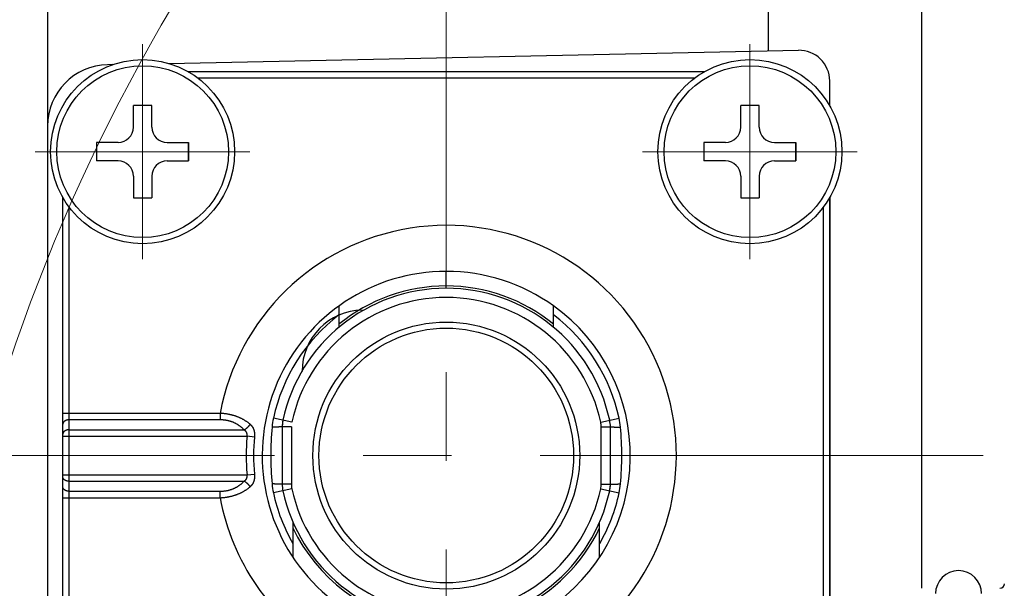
# Model space of a CAD drawing. Header units: millimetres. Extents: x 0 to 1071, y 0 to 742.
# Tile 17 of 130: x 435 to 468, y 237 to 255. Entities that reach past the tile are written whole.
import ezdxf

# ---------------------------------------------------------------- set-up
doc = ezdxf.new("R2010")
doc.units = ezdxf.units.MM
doc.header["$LTSCALE"] = 0.454724
doc.linetypes.add('CENTER', pattern=[50.8, 31.75, -6.35, 6.35, -6.35])
doc.layers.add('NoLayerName_001', color=7, linetype='Continuous')
doc.layers.add('NoLayerName_003', color=7, linetype='Continuous')

# ---------------------------------------------------------------- blocks, each defined once
blk = doc.blocks.new('DIM_0003')
at = {"color": 3, "linetype": 'Continuous', "lineweight": 13}
blk.add_arc((59.306, 51.361), 59.306, 300, 210, dxfattribs=at)

msp = doc.modelspace()

# ---------------------------------------------------------------- linework, layer by layer
at = {"layer": 'NoLayerName_001', "color": 7, "linetype": 'Continuous', "lineweight": 25}
for p, q in [((464.876358, 236.548774), (464.876358, 269.598774)), ((459.876358, 254.057108), (459.876358, 269.098774)), ((436.376358, 261.637401), (436.376358, 188.557542)), ((440.330197, 253.649896), (460.855529, 254.077507)), ((438.503482, 253.611839), (438.3347, 253.608323)), ((461.876358, 252.270632), (461.876358, 253.077724)), ((461.876358, 249.277305), (461.876358, 236.136653))]:
    msp.add_line(p, q, dxfattribs=at)
at = {"layer": 'NoLayerName_001', "color": 4, "linetype": 'CENTER', "lineweight": 13}
for p, q in [((439.476358, 247.273969), (439.476358, 254.273969)), ((459.276358, 247.273969), (459.276358, 254.273969)), ((435.976358, 250.773969), (442.976358, 250.773969)), ((462.776358, 250.773969), (455.776358, 250.773969))]:
    msp.add_line(p, q, dxfattribs=at)
at = {"layer": 'NoLayerName_001', "color": 60, "linetype": 'Continuous', "lineweight": 25}
for p, q in [((457.779695, 253.373969), (440.973021, 253.373969)), ((457.476358, 253.173969), (441.276358, 253.173969)), ((436.876358, 232.470632), (436.876358, 249.277306)), ((461.876358, 235.798774), (461.876358, 249.277306)), ((437.076358, 248.973969), (437.076358, 232.773969)), ((461.676358, 235.798774), (461.676358, 248.973969)), ((449.376358, 246.398991), (449.376358, 246.873969)), ((445.876358, 245.747366), (445.876358, 245.051586)), ((452.876358, 245.051585), (452.876358, 245.747366)), ((442.003341, 242.248233), (436.876358, 242.248233)), ((442.00334, 242.036101), (437.076358, 242.036101)), ((442.00334, 242.248233), (442.00334, 242.036101)), ((444.342089, 241.959615), (443.741607, 242.08911)), ((454.410628, 241.959615), (455.01111, 242.08911)), ((437.076358, 241.711837), (442.779684, 241.711837)), ((444.04883, 242.022857), (444.026358, 241.812052)), ((444.026358, 241.812052), (444.026358, 239.935885)), ((444.326358, 241.812052), (444.026358, 241.812052)), ((444.326358, 241.812052), (444.326358, 239.935885)), ((454.426358, 241.812052), (454.726358, 241.812052)), ((454.426358, 239.935885), (454.426358, 241.812052)), ((454.726358, 239.935885), (454.726358, 241.812052)), ((436.876358, 241.499704), (442.881318, 241.499704)), ((443.123656, 241.476338), (442.881109, 241.499704)), ((436.876358, 240.248233), (442.881306, 240.248233)), ((442.881109, 240.248233), (443.123656, 240.271599)), ((437.076358, 240.036101), (442.779687, 240.036101)), ((444.342089, 239.788322), (443.741607, 239.658827)), ((444.326358, 239.935885), (444.026358, 239.935885)), ((454.410628, 239.788322), (455.01111, 239.658827)), ((454.426358, 239.935885), (454.726358, 239.935885)), ((454.703886, 239.72508), (454.726358, 239.935885)), ((436.876358, 239.499704), (442.003341, 239.499704)), ((437.076358, 239.711837), (442.00334, 239.711837)), ((442.00334, 239.499704), (442.00334, 239.711837)), ((444.376358, 238.70545), (444.376358, 237.557344)), ((454.376358, 237.557344), (454.376358, 238.705444))]:
    msp.add_line(p, q, dxfattribs=at)
at = {"layer": 'NoLayerName_001', "color": 140, "linetype": 'Continuous', "lineweight": 25}
for p, q in [((439.776358, 252.273969), (439.176358, 252.273969)), ((439.176358, 251.573969), (439.176358, 252.273969)), ((439.776358, 251.573969), (439.776358, 252.273969)), ((459.576358, 252.273969), (458.976358, 252.273969)), ((458.976358, 251.573969), (458.976358, 252.273969)), ((459.576358, 251.573969), (459.576358, 252.273969)), ((437.976358, 251.073969), (437.976358, 250.473969)), ((438.676358, 251.073969), (437.976358, 251.073969)), ((440.276358, 251.073969), (440.976358, 251.073969)), ((440.976358, 251.073969), (440.976358, 250.473969)), ((440.976358, 250.473969), (440.976358, 251.073969)), ((457.776358, 251.073969), (457.776358, 250.473969)), ((458.476358, 251.073969), (457.776358, 251.073969)), ((460.076358, 251.073969), (460.776358, 251.073969)), ((460.776358, 251.073969), (460.776358, 250.473969)), ((460.776358, 250.473969), (460.776358, 251.073969)), ((438.676358, 250.473969), (437.976358, 250.473969)), ((440.276358, 250.473969), (440.976358, 250.473969)), ((458.476358, 250.473969), (457.776358, 250.473969)), ((460.076358, 250.473969), (460.776358, 250.473969)), ((439.176358, 249.973969), (439.176358, 249.273969)), ((439.776358, 249.973969), (439.776358, 249.273969)), ((458.976358, 249.973969), (458.976358, 249.273969)), ((459.576358, 249.973969), (459.576358, 249.273969)), ((439.176358, 249.273969), (439.776358, 249.273969)), ((458.976358, 249.273969), (459.576358, 249.273969))]:
    msp.add_line(p, q, dxfattribs=at)
at = {"layer": 'NoLayerName_001', "color": 7, "linetype": 'Continuous', "lineweight": 25}
for centre in [(439.476358, 250.773969), (459.276358, 250.773969)]:
    msp.add_circle(centre, 3, dxfattribs=at)
at = {"layer": 'NoLayerName_001', "color": 140, "linetype": 'Continuous', "lineweight": 25}
for centre in [(439.476358, 250.773969), (459.276358, 250.773969)]:
    msp.add_circle(centre, 2.8, dxfattribs=at)
at = {"layer": 'NoLayerName_001', "color": 60, "linetype": 'Continuous', "lineweight": 25}
for radius in [4.349989, 4.15]:
    msp.add_circle((449.376358, 240.873969), radius, dxfattribs=at)
at = {"layer": 'NoLayerName_001', "color": 7, "linetype": 'Continuous', "lineweight": 25}
for centre, radius, start, end in [((460.876358, 253.077724), 1, 0, 91.1934894), ((438.376358, 251.608757), 2, 91.1934894, 180), ((446.676358, 243.615006), 2, 91.1934894, 180)]:
    msp.add_arc(centre, radius, start, end, dxfattribs=at)
at = {"layer": 'NoLayerName_001', "color": 140, "linetype": 'Continuous', "lineweight": 25}
for centre, start, end in [((438.676358, 251.573969), 270, 0), ((440.276358, 251.573969), 180, 270), ((458.476358, 251.573969), 270, 0), ((460.076358, 251.573969), 180, 270), ((438.676358, 249.973969), 0, 90), ((440.276358, 249.973969), 90, 180), ((458.476358, 249.973969), 0, 90), ((460.076358, 249.973969), 90, 180)]:
    msp.add_arc(centre, 0.5, start, end, dxfattribs=at)
at = {"layer": 'NoLayerName_001', "color": 60, "linetype": 'Continuous', "lineweight": 25}
for centre, radius, start, end in [((449.376358, 240.873969), 7.5, 318.187695, 169.44174), ((449.376358, 240.873969), 6, 90, 289.9784463), ((449.376314, 240.87383), 6.000141, 54.3150907, 89.9995746), ((449.376358, 240.873969), 5.45, 12.1695433, 167.8304567), ((449.37642, 240.873827), 5.525167, 90.0006372, 129.3070934), ((449.3763, 240.873828), 5.525166, 50.6929499, 89.9993996), ((449.376358, 240.873969), 5.149998, 12.1695433, 167.8304567), ((449.376358, 240.873969), 6, 303.5539554, 54.3145848), ((449.376358, 240.873969), 5.764284, 127.3971164, 167.8304567), ((449.376358, 240.873969), 5.764284, 12.1695433, 52.6017519), ((446.097549, 241.580834), 2.410147, 167.8254728, 174.771703), ((452.655168, 241.580834), 2.410147, 5.228297, 12.1745272), ((453.851, 240.870473), 10.19607, 174.7667749, 179.9803544), ((445.026358, 241.812052), 1, 167.8305283, 179.999907), ((453.726358, 241.812052), 0.7, 0, 12.1695433), ((453.726358, 241.812052), 1, 0, 12.1695433), ((444.90172, 240.870473), 10.196068, 0.0196449, 5.2332258), ((449.376358, 240.873969), 6.525321, 174.4970751, 185.5029152), ((449.376358, 240.873969), 6.281651, 174.4972507, 185.5027493), ((453.851031, 240.877466), 10.196102, 180.0196537, 185.233217), ((444.901685, 240.877466), 10.196103, 354.7667832, 359.9803461), ((446.097549, 240.167104), 2.410147, 185.228297, 192.1745272), ((445.026358, 239.935885), 1, 180.000093, 192.1694717), ((445.026358, 239.935885), 0.7, 180, 192.1695433), ((449.376358, 240.873969), 5.149999, 192.1695433, 347.8304567), ((453.726358, 239.935885), 0.7, 347.8304567, 0), ((453.726358, 239.935885), 1, 347.8304567, 0), ((452.655168, 240.167104), 2.410147, 347.8254728, 354.771703), ((449.376358, 240.873969), 7.5, 190.55826, 285.8627142), ((449.376358, 240.873969), 5.764285, 192.1695433, 209.7982422), ((449.376358, 240.873969), 5.45, 192.1695433, 347.8304567), ((449.376358, 240.873969), 5.764285, 330.1954717, 347.8304567), ((449.376387, 240.873996), 5.525053, 205.1802292, 260.9997549), ((449.376231, 240.874095), 5.525194, 295.0006394, 334.8191521), ((466.076358, 236.373774), 0.75, 0, 180), ((467.426358, 236.698774), 0.15, 270, 359.9999978)]:
    msp.add_arc(centre, radius, start, end, dxfattribs=at)
at = {"layer": 'NoLayerName_001', "color": 8, "linetype": 'Continuous', "lineweight": 25}
msp.add_open_spline([(449.379999, 246.323966), (449.379826, 246.324342), (449.379394, 246.325063), (449.379265, 246.326325), (449.379065, 246.327555), (449.378928, 246.328806), (449.378801, 246.330049), (449.378687, 246.331295), (449.378582, 246.332546), (449.378486, 246.333799), (449.378398, 246.335053), (449.378314, 246.336307), (449.378234, 246.33756), (449.378159, 246.338812), (449.378088, 246.340065), (449.37802, 246.341316), (449.377955, 246.342568), (449.377872, 246.344238), (449.377774, 246.346325), (449.377664, 246.348832), (449.377562, 246.351339), (449.377466, 246.353846), (449.377375, 246.356354), (449.377275, 246.359279), (449.377168, 246.362622), (449.377057, 246.366384), (449.376954, 246.370145), (449.376846, 246.374325), (449.376738, 246.378924), (449.376629, 246.38394), (449.376522, 246.389375), (449.376432, 246.394392), (449.376379, 246.397736), (449.376358, 246.39899)], degree=3, knots=[0, 0, 0, 0, 0.00124124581, 0.00247420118, 0.00374605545, 0.00499580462, 0.00624350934, 0.00749560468, 0.00875085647, 0.0100079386, 0.01126548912, 0.01252222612, 0.01377784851, 0.01503258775, 0.0162866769, 0.01754034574, 0.01879382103, 0.02004732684, 0.02255505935, 0.02506367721, 0.02757284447, 0.03008221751, 0.03259145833, 0.03510044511, 0.03886360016, 0.04262658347, 0.04638962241, 0.05015279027, 0.05517046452, 0.06018815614, 0.06520578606, 0.07147777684, 0.07524097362, 0.07524097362, 0.07524097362, 0.07524097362], dxfattribs=at)
at = {"layer": 'NoLayerName_001', "color": 60, "linetype": 'Continuous', "lineweight": 25}
for points, knots in [([(437.076358, 242.036101), (437.073796, 242.036066), (437.068668, 242.036047), (437.060979, 242.035713), (437.053295, 242.035194), (437.045623, 242.034455), (437.037971, 242.033505), (437.030345, 242.03234), (437.022754, 242.030958), (437.015204, 242.029359), (437.007703, 242.027541), (437.000258, 242.025502), (436.992877, 242.023243), (436.985571, 242.020756), (436.97835, 242.018036), (436.971225, 242.015078), (436.964209, 242.011874), (436.957312, 242.008421), (436.950546, 242.00471), (436.943921, 242.000738), (436.93745, 241.996497), (436.931147, 241.991985), (436.925033, 241.987201), (436.919137, 241.982146), (436.913489, 241.976822), (436.90812, 241.971233), (436.903061, 241.965381), (436.898343, 241.959269), (436.893996, 241.9529), (436.890054, 241.946278), (436.886548, 241.939416), (436.883505, 241.932334), (436.880958, 241.925056), (436.878932, 241.91761), (436.877477, 241.910034), (436.876517, 241.902378), (436.87646, 241.897241), (436.876358, 241.894679)], [0, 0, 0, 0, 0.0076869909, 0.015382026, 0.0230835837, 0.03079027, 0.038500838, 0.0462142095, 0.0539294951, 0.0616460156, 0.0693633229, 0.0770812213, 0.0847994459, 0.0925165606, 0.1002314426, 0.1079438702, 0.1156545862, 0.1233653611, 0.1310790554, 0.1387996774, 0.1465324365, 0.1542830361, 0.1620472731, 0.1698141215, 0.177574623, 0.185322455, 0.1930542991, 0.2007702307, 0.2084741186, 0.2161738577, 0.2238746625, 0.2315756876, 0.2392788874, 0.2469893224, 0.2547029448, 0.2624087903, 0.2700988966, 0.2700988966, 0.2700988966, 0.2700988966]), ([(442.982317, 241.891793), (442.973254, 241.899321), (442.955271, 241.914563), (442.927399, 241.936339), (442.899019, 241.957468), (442.870065, 241.977825), (442.840593, 241.997437), (442.810629, 242.01629), (442.780203, 242.03438), (442.749342, 242.051705), (442.718073, 242.068269), (442.686417, 242.084076), (442.654399, 242.099132), (442.62204, 242.113441), (442.589365, 242.127008), (442.556395, 242.139839), (442.523151, 242.151938), (442.489653, 242.16331), (442.455918, 242.173957), (442.421962, 242.183883), (442.387802, 242.193094), (442.353454, 242.201591), (442.318937, 242.20938), (442.284267, 242.216465), (442.24946, 242.222848), (442.214532, 242.228536), (442.179501, 242.233534), (442.144381, 242.237845), (442.10919, 242.241482), (442.073943, 242.244421), (442.038661, 242.246772), (442.015109, 242.247692), (442.00334, 242.248233)], [0, 0, 0, 0, 0.035345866, 0.070709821, 0.10608939, 0.141480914, 0.176879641, 0.212279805, 0.247674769, 0.283061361, 0.318442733, 0.353821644, 0.389199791, 0.424577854, 0.459955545, 0.495331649, 0.530704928, 0.566076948, 0.601449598, 0.636824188, 0.672201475, 0.707581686, 0.74296455, 0.778349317, 0.813734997, 0.849120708, 0.884505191, 0.91988675, 0.955263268, 0.990632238, 1.025990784, 1.06133568, 1.06133568, 1.06133568, 1.06133568]), ([(442.779684, 241.711837), (442.773067, 241.718809), (442.759976, 241.7329), (442.739449, 241.75319), (442.718401, 241.772955), (442.696754, 241.792081), (442.674554, 241.810569), (442.65181, 241.828387), (442.628543, 241.845513), (442.604771, 241.861926), (442.580521, 241.877621), (442.555819, 241.892591), (442.530688, 241.906828), (442.505154, 241.920328), (442.479241, 241.933083), (442.452974, 241.945087), (442.426377, 241.956334), (442.399473, 241.966826), (442.372287, 241.976564), (442.34484, 241.985551), (442.317156, 241.993789), (442.289258, 242.00128), (442.261168, 242.008027), (442.232908, 242.014032), (442.204502, 242.019298), (442.17597, 242.023834), (442.147335, 242.027649), (442.118617, 242.030749), (442.089839, 242.033153), (442.06102, 242.034839), (442.032183, 242.035923), (442.012951, 242.035986), (442.00334, 242.036101)], [0, 0, 0, 0, 0.0288367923, 0.0576940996, 0.0865664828, 0.1154488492, 0.1443365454, 0.1732254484, 0.2021120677, 0.2309949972, 0.2598758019, 0.2887557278, 0.3176353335, 0.3465145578, 0.3753927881, 0.4042689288, 0.4331421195, 0.4620143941, 0.4908880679, 0.5197646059, 0.5486446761, 0.5775282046, 0.6064144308, 0.6353019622, 0.6641894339, 0.6930765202, 0.7219622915, 0.7508449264, 0.7797217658, 0.8085893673, 0.8374435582, 0.8662794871, 0.8662794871, 0.8662794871, 0.8662794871]), ([(437.076358, 241.711837), (437.073796, 241.711802), (437.068668, 241.711783), (437.060979, 241.711449), (437.053295, 241.71093), (437.045623, 241.710191), (437.037971, 241.709241), (437.030345, 241.708076), (437.022754, 241.706694), (437.015204, 241.705095), (437.007703, 241.703277), (437.000258, 241.701238), (436.992877, 241.698979), (436.985571, 241.696492), (436.97835, 241.693772), (436.971225, 241.690814), (436.964209, 241.68761), (436.957312, 241.684156), (436.950546, 241.680446), (436.943921, 241.676474), (436.93745, 241.672233), (436.931147, 241.667721), (436.925033, 241.662937), (436.919137, 241.657882), (436.913489, 241.652558), (436.90812, 241.646969), (436.903061, 241.641117), (436.898343, 241.635005), (436.893996, 241.628636), (436.890054, 241.622014), (436.886548, 241.615152), (436.883505, 241.60807), (436.880958, 241.600792), (436.878932, 241.593346), (436.877477, 241.58577), (436.876517, 241.578114), (436.87646, 241.572977), (436.876358, 241.570415)], [0, 0, 0, 0, 0.0076869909, 0.015382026, 0.0230835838, 0.03079027, 0.038500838, 0.0462142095, 0.0539294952, 0.0616460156, 0.0693633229, 0.0770812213, 0.0847994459, 0.0925165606, 0.1002314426, 0.1079438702, 0.1156545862, 0.1233653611, 0.1310790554, 0.1387996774, 0.1465324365, 0.1542830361, 0.1620472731, 0.1698141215, 0.177574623, 0.185322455, 0.1930542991, 0.2007702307, 0.2084741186, 0.2161738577, 0.2238746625, 0.2315756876, 0.2392788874, 0.2469893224, 0.2547029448, 0.2624087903, 0.2700988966, 0.2700988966, 0.2700988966, 0.2700988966]), ([(442.779821, 241.711837), (442.783931, 241.713814), (442.792201, 241.717671), (442.804322, 241.724046), (442.81627, 241.730757), (442.828007, 241.737853), (442.839538, 241.745302), (442.850853, 241.753095), (442.861948, 241.761217), (442.872817, 241.769651), (442.883454, 241.778385), (442.893854, 241.787404), (442.904011, 241.796693), (442.913913, 241.806248), (442.923546, 241.816065), (442.932899, 241.826138), (442.941958, 241.836462), (442.95071, 241.847034), (442.959147, 241.857846), (442.96724, 241.868903), (442.975034, 241.880163), (442.979882, 241.887895), (442.982348, 241.891731)], [0, 0, 0, 0, 0.0136819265, 0.0273723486, 0.0410735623, 0.054786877, 0.0685126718, 0.0822504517, 0.0959989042, 0.1097559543, 0.1235188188, 0.137284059, 0.1510479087, 0.1648073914, 0.1785601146, 0.192304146, 0.2060380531, 0.2197609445, 0.2334725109, 0.2471730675, 0.2608635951, 0.2745457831, 0.2745457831, 0.2745457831, 0.2745457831]), ([(442.881106, 241.499656), (442.88159, 241.502426), (442.882626, 241.507959), (442.883776, 241.51633), (442.884669, 241.524739), (442.885251, 241.533181), (442.885519, 241.541642), (442.885458, 241.55011), (442.885056, 241.558572), (442.884298, 241.567015), (442.883174, 241.575422), (442.881679, 241.583774), (442.879809, 241.592049), (442.877559, 241.600225), (442.874925, 241.60828), (442.871903, 241.616191), (442.868488, 241.623936), (442.864675, 241.631491), (442.86047, 241.638838), (442.855898, 241.645966), (442.850978, 241.652865), (442.845732, 241.659524), (442.840181, 241.665933), (442.834346, 241.672081), (442.828245, 241.677958), (442.821899, 241.683557), (442.815331, 241.688886), (442.808563, 241.693955), (442.801617, 241.698775), (442.794509, 241.703346), (442.787279, 241.707713), (442.782342, 241.710413), (442.779889, 241.711789)], [0, 0, 0, 0, 0.0084357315, 0.0168839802, 0.0253402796, 0.0338013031, 0.0422649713, 0.0507305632, 0.0591988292, 0.0676721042, 0.0761523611, 0.0846357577, 0.0931179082, 0.1015956, 0.1100669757, 0.11853172, 0.126991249, 0.1354488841, 0.1439089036, 0.1523738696, 0.1608444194, 0.1693194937, 0.1777965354, 0.1862716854, 0.1947399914, 0.2031992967, 0.2116541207, 0.2201076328, 0.2285606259, 0.2370117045, 0.2454574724, 0.2538927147, 0.2538927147, 0.2538927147, 0.2538927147]), ([(442.982317, 241.891793), (442.986103, 241.888425), (442.993774, 241.881785), (443.004729, 241.871206), (443.015333, 241.860263), (443.025502, 241.848903), (443.035224, 241.837156), (443.044469, 241.825031), (443.053209, 241.812543), (443.061425, 241.799707), (443.069123, 241.786554), (443.076303, 241.77311), (443.08297, 241.759403), (443.089127, 241.745459), (443.094777, 241.731305), (443.099923, 241.716967), (443.104571, 241.702466), (443.108734, 241.687822), (443.112428, 241.673053), (443.115667, 241.658175), (443.118466, 241.643204), (443.120839, 241.628156), (443.122802, 241.613049), (443.124368, 241.597897), (443.125552, 241.582713), (443.126358, 241.567507), (443.126795, 241.55229), (443.12687, 241.537069), (443.126594, 241.521854), (443.125961, 241.506655), (443.12503, 241.491477), (443.124087, 241.481385), (443.123656, 241.476338)], [0, 0, 0, 0, 0.0152044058, 0.0304291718, 0.0456669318, 0.0609113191, 0.0761571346, 0.0914005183, 0.1066391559, 0.1218741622, 0.1371092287, 0.1523464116, 0.1675859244, 0.1828262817, 0.1980644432, 0.2132959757, 0.2285190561, 0.2437387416, 0.2589593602, 0.2741834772, 0.2894119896, 0.3046442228, 0.3198780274, 0.3351099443, 0.350338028, 0.3655630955, 0.3807855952, 0.3960053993, 0.4112218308, 0.4264336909, 0.4416392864, 0.4568364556, 0.4568364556, 0.4568364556, 0.4568364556]), ([(444.026358, 241.812052), (444.025048, 241.811506), (444.022454, 241.810122), (444.018058, 241.809697), (444.013714, 241.809083), (444.00934, 241.808651), (444.004965, 241.808243), (444.000582, 241.807885), (443.996197, 241.807557), (443.991812, 241.807258), (443.987427, 241.806979), (443.98304, 241.806717), (443.978651, 241.80647), (443.974261, 241.806236), (443.969871, 241.806014), (443.965481, 241.805802), (443.96109, 241.8056), (443.955235, 241.805342), (443.947916, 241.80504), (443.939132, 241.804703), (443.930346, 241.80439), (443.92156, 241.804097), (443.912774, 241.803823), (443.902522, 241.803523), (443.890805, 241.803207), (443.877623, 241.80288), (443.86444, 241.80258), (443.849792, 241.802273), (443.833678, 241.801969), (443.816099, 241.801674), (443.797054, 241.80139), (443.776544, 241.801125), (443.754568, 241.800885), (443.732592, 241.800687), (443.713546, 241.800547), (443.701825, 241.800482), (443.69743, 241.800457)], [0, 0, 0, 0, 0.0042598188, 0.0086905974, 0.0130769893, 0.0174641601, 0.0218622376, 0.0262617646, 0.0306579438, 0.03505227, 0.0394465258, 0.0438416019, 0.0482372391, 0.0526330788, 0.0570287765, 0.061424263, 0.0658196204, 0.0702149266, 0.0790056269, 0.0877964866, 0.0965873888, 0.1053782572, 0.1141691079, 0.122959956, 0.1361462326, 0.1493325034, 0.1625187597, 0.1757050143, 0.1932866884, 0.2108683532, 0.2284500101, 0.2504270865, 0.2724041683, 0.2943812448, 0.3163583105, 0.3295445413, 0.3295445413, 0.3295445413, 0.3295445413]), ([(454.726356, 241.812052), (454.727667, 241.811506), (454.730261, 241.810122), (454.734657, 241.809697), (454.739001, 241.809083), (454.743375, 241.808651), (454.74775, 241.808243), (454.752133, 241.807885), (454.756518, 241.807557), (454.760903, 241.807258), (454.765288, 241.806979), (454.769675, 241.806717), (454.774064, 241.80647), (454.778454, 241.806236), (454.782844, 241.806014), (454.787234, 241.805802), (454.791625, 241.8056), (454.79748, 241.805342), (454.804799, 241.80504), (454.813584, 241.804703), (454.822369, 241.80439), (454.831155, 241.804097), (454.839942, 241.803823), (454.850193, 241.803523), (454.86191, 241.803207), (454.875093, 241.80288), (454.888276, 241.80258), (454.902924, 241.802273), (454.919038, 241.801969), (454.936617, 241.801674), (454.955662, 241.80139), (454.976172, 241.801125), (454.998148, 241.800885), (455.020124, 241.800687), (455.039171, 241.800547), (455.050892, 241.800482), (455.055287, 241.800457)], [0, 0, 0, 0, 0.0042598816, 0.0086906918, 0.0130771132, 0.0174643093, 0.0218624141, 0.0262619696, 0.0306581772, 0.0350525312, 0.0394468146, 0.0438419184, 0.0482375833, 0.0526334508, 0.0570291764, 0.0614246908, 0.065820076, 0.0702154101, 0.079006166, 0.0877970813, 0.0965880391, 0.1053789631, 0.1141698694, 0.1229607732, 0.1361471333, 0.1493334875, 0.1625198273, 0.1757061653, 0.1932879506, 0.2108697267, 0.2284514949, 0.2504287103, 0.2724059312, 0.2943831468, 0.3163603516, 0.3295466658, 0.3295466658, 0.3295466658, 0.3295466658]), ([(437.076358, 240.036101), (437.073796, 240.036135), (437.068668, 240.036154), (437.060979, 240.036488), (437.053295, 240.037007), (437.045623, 240.037746), (437.037971, 240.038696), (437.030345, 240.039861), (437.022754, 240.041243), (437.015204, 240.042842), (437.007703, 240.04466), (437.000258, 240.046699), (436.992877, 240.048958), (436.985571, 240.051445), (436.97835, 240.054165), (436.971225, 240.057123), (436.964209, 240.060327), (436.957312, 240.063781), (436.950546, 240.067491), (436.943921, 240.071464), (436.93745, 240.075704), (436.931147, 240.080216), (436.925033, 240.085), (436.919137, 240.090055), (436.913489, 240.095379), (436.90812, 240.100968), (436.903061, 240.10682), (436.898343, 240.112932), (436.893996, 240.119301), (436.890054, 240.125923), (436.886548, 240.132786), (436.883505, 240.139867), (436.880958, 240.147145), (436.878932, 240.154591), (436.877477, 240.162167), (436.876517, 240.169824), (436.87646, 240.174961), (436.876358, 240.177522)], [0, 0, 0, 0, 0.0076869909, 0.015382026, 0.0230835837, 0.03079027, 0.038500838, 0.0462142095, 0.0539294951, 0.0616460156, 0.0693633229, 0.0770812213, 0.0847994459, 0.0925165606, 0.1002314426, 0.1079438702, 0.1156545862, 0.1233653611, 0.1310790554, 0.1387996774, 0.1465324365, 0.1542830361, 0.1620472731, 0.1698141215, 0.177574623, 0.185322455, 0.1930542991, 0.2007702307, 0.2084741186, 0.2161738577, 0.2238746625, 0.2315756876, 0.2392788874, 0.2469893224, 0.2547029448, 0.2624087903, 0.2700988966, 0.2700988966, 0.2700988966, 0.2700988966]), ([(442.779824, 240.036103), (442.782278, 240.037479), (442.787218, 240.04018), (442.794452, 240.044547), (442.801563, 240.04912), (442.808513, 240.053941), (442.815285, 240.059011), (442.821857, 240.064342), (442.828208, 240.069942), (442.834314, 240.07582), (442.840155, 240.081968), (442.845711, 240.088378), (442.850963, 240.095038), (442.855888, 240.101938), (442.860464, 240.109068), (442.864673, 240.116416), (442.868489, 240.123974), (442.871905, 240.131722), (442.874928, 240.139637), (442.877562, 240.147696), (442.879811, 240.155876), (442.881681, 240.164156), (442.883176, 240.172513), (442.8843, 240.180924), (442.885058, 240.189371), (442.885462, 240.197837), (442.885525, 240.206309), (442.885258, 240.214775), (442.884676, 240.223221), (442.883781, 240.231634), (442.882629, 240.240008), (442.881589, 240.245543), (442.881104, 240.248314)], [0, 0, 0, 0, 0.0084390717, 0.0168885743, 0.0253433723, 0.0338001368, 0.0422575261, 0.0507163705, 0.0591798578, 0.0676524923, 0.0761320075, 0.0846133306, 0.0930925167, 0.10156696, 0.110035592, 0.1184990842, 0.12696008, 0.1354229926, 0.1438912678, 0.1523663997, 0.1608481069, 0.1693345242, 0.1778223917, 0.1863072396, 0.1947851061, 0.2032578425, 0.2117277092, 0.2201954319, 0.2286603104, 0.2371203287, 0.2455722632, 0.2540117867, 0.2540117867, 0.2540117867, 0.2540117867]), ([(443.123656, 240.271599), (443.124087, 240.266552), (443.125029, 240.25646), (443.125959, 240.241282), (443.126591, 240.226083), (443.126867, 240.210868), (443.126791, 240.195647), (443.126354, 240.18043), (443.125547, 240.165225), (443.124363, 240.150041), (443.122795, 240.13489), (443.120832, 240.119783), (443.118458, 240.104736), (443.115659, 240.089765), (443.112419, 240.074887), (443.108725, 240.060118), (443.104563, 240.045475), (443.099916, 240.030973), (443.094773, 240.016633), (443.089126, 240.002477), (443.082973, 239.988531), (443.076309, 239.974823), (443.069131, 239.961378), (443.061436, 239.948224), (443.053221, 239.935388), (443.04448, 239.922901), (443.035233, 239.91078), (443.025508, 239.899036), (443.015336, 239.887678), (443.00473, 239.876736), (442.993775, 239.866159), (442.986106, 239.859517), (442.98232, 239.856147)], [0, 0, 0, 0, 0.0151970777, 0.0304026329, 0.0456144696, 0.0608308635, 0.0760505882, 0.0912729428, 0.1064977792, 0.1217255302, 0.1369570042, 0.1521903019, 0.167422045, 0.1826501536, 0.1978740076, 0.2130945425, 0.2283143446, 0.2435377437, 0.2587697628, 0.2740084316, 0.2892491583, 0.304488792, 0.3197257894, 0.3349603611, 0.3501946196, 0.3654323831, 0.3806749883, 0.3959202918, 0.4111644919, 0.4264023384, 0.4416273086, 0.4568317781, 0.4568317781, 0.4568317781, 0.4568317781]), ([(437.076358, 239.711837), (437.073796, 239.711871), (437.068668, 239.71189), (437.060979, 239.712224), (437.053295, 239.712743), (437.045623, 239.713482), (437.037971, 239.714432), (437.030345, 239.715597), (437.022754, 239.716979), (437.015204, 239.718578), (437.007703, 239.720396), (437.000258, 239.722435), (436.992877, 239.724694), (436.985571, 239.727181), (436.97835, 239.729901), (436.971225, 239.732859), (436.964209, 239.736063), (436.957312, 239.739517), (436.950546, 239.743227), (436.943921, 239.7472), (436.93745, 239.75144), (436.931147, 239.755952), (436.925033, 239.760736), (436.919137, 239.765791), (436.913489, 239.771115), (436.90812, 239.776704), (436.903061, 239.782556), (436.898343, 239.788668), (436.893996, 239.795037), (436.890054, 239.801659), (436.886548, 239.808521), (436.883505, 239.815603), (436.880958, 239.822881), (436.878932, 239.830327), (436.877477, 239.837903), (436.876517, 239.845559), (436.87646, 239.850696), (436.876358, 239.853258)], [0, 0, 0, 0, 0.0076869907, 0.0153820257, 0.0230835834, 0.0307902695, 0.0385008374, 0.0462142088, 0.0539294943, 0.0616460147, 0.0693633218, 0.0770812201, 0.0847994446, 0.0925165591, 0.1002314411, 0.1079438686, 0.1156545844, 0.1233653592, 0.1310790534, 0.1387996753, 0.1465324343, 0.1542830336, 0.1620472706, 0.1698141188, 0.1775746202, 0.185322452, 0.1930542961, 0.2007702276, 0.2084741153, 0.2161738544, 0.223874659, 0.231575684, 0.2392788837, 0.2469893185, 0.2547029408, 0.2624087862, 0.2700988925, 0.2700988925, 0.2700988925, 0.2700988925]), ([(442.00334, 239.711837), (442.012951, 239.711951), (442.032183, 239.712015), (442.06102, 239.713099), (442.089839, 239.714785), (442.118618, 239.717188), (442.147335, 239.720288), (442.175971, 239.724103), (442.204502, 239.728638), (442.232909, 239.733904), (442.261169, 239.739909), (442.289259, 239.746656), (442.317157, 239.754148), (442.344841, 239.762386), (442.372288, 239.771373), (442.399474, 239.781111), (442.426378, 239.791603), (442.452975, 239.802851), (442.479242, 239.814855), (442.505155, 239.82761), (442.530689, 239.84111), (442.55582, 239.855347), (442.580523, 239.870317), (442.604772, 239.886011), (442.628544, 239.902425), (442.651812, 239.919551), (442.674555, 239.937369), (442.696756, 239.955856), (442.718403, 239.974982), (442.739451, 239.994747), (442.759978, 240.015037), (442.77307, 240.029128), (442.779687, 240.036101)], [0, 0, 0, 0, 0.028836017, 0.0576903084, 0.086558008, 0.1154349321, 0.1443176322, 0.1732034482, 0.2020905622, 0.2309780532, 0.2598656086, 0.2887518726, 0.3176354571, 0.3465156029, 0.3753922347, 0.4042660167, 0.4331384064, 0.4620117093, 0.4908879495, 0.519766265, 0.5486455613, 0.5775252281, 0.6064052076, 0.6352860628, 0.6641690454, 0.6930557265, 0.7219446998, 0.7508324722, 0.7797149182, 0.808587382, 0.8374447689, 0.8662816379, 0.8662816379, 0.8662816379, 0.8662816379]), ([(442.00334, 239.499704), (442.015109, 239.500246), (442.038661, 239.501166), (442.073944, 239.503518), (442.109191, 239.506457), (442.144382, 239.510093), (442.179502, 239.514403), (442.214533, 239.5194), (442.249461, 239.525088), (442.284268, 239.531471), (442.318939, 239.538555), (442.353456, 239.546344), (442.387803, 239.554842), (442.421963, 239.564053), (442.45592, 239.57398), (442.489655, 239.584628), (442.523153, 239.596), (442.556397, 239.608099), (442.589367, 239.62093), (442.622043, 239.634497), (442.654401, 239.648806), (442.68642, 239.663862), (442.718076, 239.679669), (442.749345, 239.696233), (442.780206, 239.713558), (442.810632, 239.731649), (442.840596, 239.750501), (442.870068, 239.770114), (442.899022, 239.790472), (442.927401, 239.811601), (442.955274, 239.833377), (442.973256, 239.848619), (442.98232, 239.856147)], [0, 0, 0, 0, 0.03534507, 0.070703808, 0.106072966, 0.141449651, 0.176831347, 0.212215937, 0.247601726, 0.282987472, 0.318372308, 0.35375526, 0.389135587, 0.42451302, 0.459887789, 0.495260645, 0.530632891, 0.566006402, 0.60138273, 0.636760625, 0.672138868, 0.707517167, 0.742896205, 0.778277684, 0.813664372, 0.849059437, 0.884459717, 0.919858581, 0.955250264, 0.990630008, 1.025994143, 1.061340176, 1.061340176, 1.061340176, 1.061340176]), ([(442.982441, 239.856234), (442.979972, 239.86007), (442.975121, 239.867801), (442.967322, 239.879061), (442.959224, 239.890117), (442.950783, 239.900927), (442.942026, 239.911498), (442.932962, 239.921821), (442.923605, 239.931893), (442.913968, 239.941708), (442.904062, 239.951262), (442.8939, 239.960549), (442.883496, 239.969566), (442.872855, 239.978299), (442.861982, 239.986732), (442.850884, 239.994851), (442.839565, 240.002643), (442.828031, 240.010091), (442.81629, 240.017185), (442.80434, 240.023894), (442.792215, 240.030268), (442.783943, 240.034124), (442.779832, 240.036101)], [0, 0, 0, 0, 0.0136842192, 0.0273767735, 0.0410793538, 0.0547929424, 0.068517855, 0.0822537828, 0.095999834, 0.1097545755, 0.1235160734, 0.1372819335, 0.1510491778, 0.1648140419, 0.1785730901, 0.1923235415, 0.2060633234, 0.2197911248, 0.2335064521, 0.247209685, 0.260902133, 0.2745860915, 0.2745860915, 0.2745860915, 0.2745860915]), ([(444.02636, 239.935885), (444.02505, 239.936431), (444.022456, 239.937815), (444.01806, 239.93824), (444.013716, 239.938854), (444.009342, 239.939287), (444.004967, 239.939694), (444.000583, 239.940052), (443.996199, 239.94038), (443.991814, 239.940679), (443.987429, 239.940958), (443.983041, 239.94122), (443.978653, 239.941468), (443.974263, 239.941701), (443.969873, 239.941923), (443.965483, 239.942135), (443.961092, 239.942337), (443.955237, 239.942595), (443.947918, 239.942897), (443.939133, 239.943234), (443.930348, 239.943547), (443.921562, 239.94384), (443.912775, 239.944114), (443.902523, 239.944414), (443.890806, 239.944731), (443.877624, 239.945057), (443.864441, 239.945357), (443.849793, 239.945664), (443.833679, 239.945968), (443.8161, 239.946263), (443.797055, 239.946547), (443.776545, 239.946812), (443.754569, 239.947052), (443.732592, 239.94725), (443.713546, 239.94739), (443.701825, 239.947455), (443.69743, 239.94748)], [0, 0, 0, 0, 0.0042598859, 0.0086906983, 0.0130771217, 0.0174643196, 0.0218624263, 0.0262619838, 0.0306581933, 0.0350525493, 0.0394468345, 0.0438419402, 0.0482376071, 0.0526334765, 0.057029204, 0.0614247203, 0.0658201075, 0.0702154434, 0.0790062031, 0.0877971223, 0.0965880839, 0.1053790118, 0.114169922, 0.1229608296, 0.1361471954, 0.1493335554, 0.162519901, 0.1757062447, 0.1932880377, 0.2108698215, 0.2284515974, 0.2504288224, 0.2724060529, 0.2943832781, 0.3163604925, 0.3295468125, 0.3295468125, 0.3295468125, 0.3295468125]), ([(454.726358, 239.935885), (454.727669, 239.936431), (454.730263, 239.937815), (454.734658, 239.93824), (454.739003, 239.938854), (454.743377, 239.939287), (454.747751, 239.939694), (454.752135, 239.940052), (454.756519, 239.94038), (454.760904, 239.940679), (454.76529, 239.940958), (454.769677, 239.94122), (454.774066, 239.941468), (454.778455, 239.941701), (454.782845, 239.941923), (454.787236, 239.942135), (454.791626, 239.942337), (454.797481, 239.942595), (454.804801, 239.942897), (454.813585, 239.943234), (454.82237, 239.943547), (454.831156, 239.94384), (454.839943, 239.944114), (454.850194, 239.944414), (454.861911, 239.944731), (454.875094, 239.945057), (454.888276, 239.945357), (454.902925, 239.945664), (454.919038, 239.945968), (454.936618, 239.946263), (454.955662, 239.946547), (454.976172, 239.946812), (454.998148, 239.947052), (455.020124, 239.94725), (455.039171, 239.94739), (455.050892, 239.947455), (455.055287, 239.94748)], [0, 0, 0, 0, 0.0042598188, 0.0086905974, 0.0130769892, 0.0174641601, 0.0218622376, 0.0262617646, 0.0306579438, 0.03505227, 0.0394465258, 0.0438416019, 0.0482372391, 0.0526330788, 0.0570287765, 0.061424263, 0.0658196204, 0.0702149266, 0.0790056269, 0.0877964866, 0.0965873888, 0.1053782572, 0.1141691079, 0.122959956, 0.1361462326, 0.1493325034, 0.1625187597, 0.1757050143, 0.1932866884, 0.2108683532, 0.2284500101, 0.2504270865, 0.2724041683, 0.2943812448, 0.3163583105, 0.3295445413, 0.3295445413, 0.3295445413, 0.3295445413])]:
    msp.add_open_spline(points, degree=3, knots=knots, dxfattribs=at)
at = {"layer": 'NoLayerName_003', "color": 4, "linetype": 'CENTER', "lineweight": 13}
for p, q in [((449.376358, 223.373969), (449.376358, 258.373969)), ((466.876358, 240.873969), (431.876358, 240.873969))]:
    msp.add_line(p, q, dxfattribs=at)

# ---------------------------------------------------------------- block references
at = {"layer": 'NoLayerName_001', "color": 3, "linetype": 'Continuous', "lineweight": 13}
msp.add_blockref('DIM_0003', (432.070374, 173.738251), dxfattribs=at)

doc.saveas('drawing.dxf')
